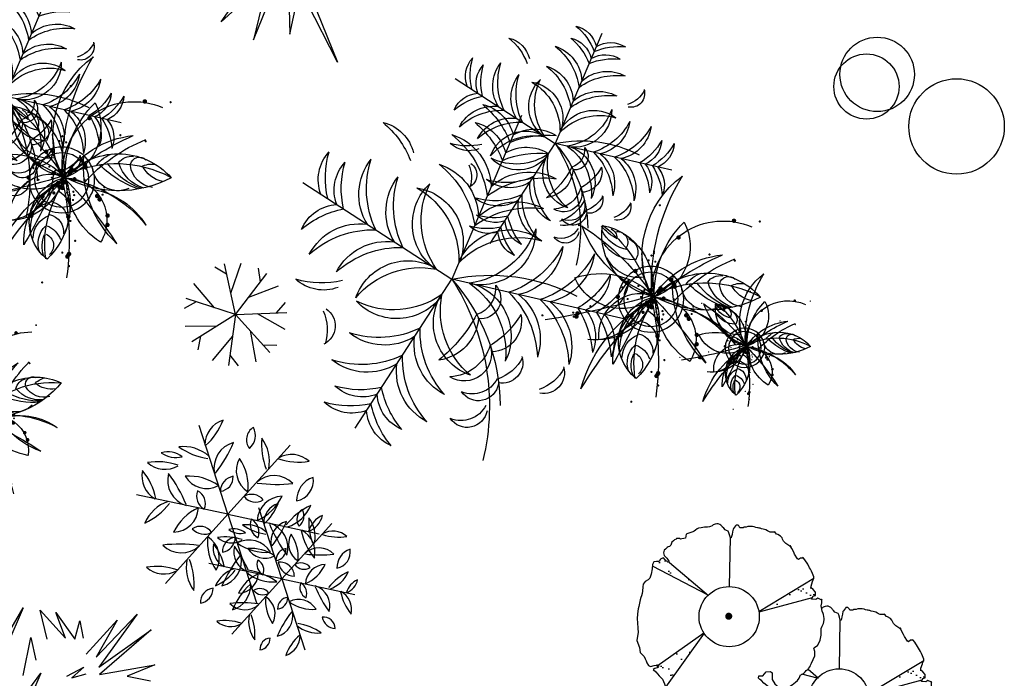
# Model space of a CAD drawing. Header units: inches. Extents: x 100794 to 106273, y 288 to 2276.
# Tile 31 of 149: x 102322 to 102464, y 725 to 820. Entities that reach past the tile are written whole.
import ezdxf

# ---------------------------------------------------------------- set-up
doc = ezdxf.new("R2010")
doc.units = ezdxf.units.IN
doc.header["$MEASUREMENT"] = 0
doc.layers.get('0').update_dxf_attribs({"linetype": 'CONTINUOUS'})
pattern_1 = [(37.5, (84315.302, -23625.77), (-1.600031, 48.941324), [0, -38.608, 0, -43.18, 0, -41.275]), (7.5, (84315.3, -23625.77), (44.95233, 71.68251), [0, -20.828, 0, -34.798, 0, -13.335]), (327.5, (84284.06, -23625.77), (79.099237, 0.143718), [0, -12.7, 0, -45.72, 0, -59.69]), (317.5, (84284.06, -23625.77), (76.355645, 22.29293), [0, -6.35, 0, -29.972, 0, -34.29])]
pattern_2 = [(37.5, (84017.08, -23402.252), (-1.600031, 48.941324), [0, -38.608, 0, -43.18, 0, -41.275]), (7.5, (84017.08, -23402.25), (44.95233, 71.68251), [0, -20.828, 0, -34.798, 0, -13.335]), (327.5, (83985.836, -23402.252), (79.099237, 0.143718), [0, -12.7, 0, -45.72, 0, -59.69]), (317.5, (83985.836, -23402.25), (76.355645, 22.29293), [0, -6.35, 0, -29.972, 0, -34.29])]

# ---------------------------------------------------------------- blocks, each defined once
blk = doc.blocks.new('HUA6')
for points, const_width in [([(-120.7, 279.5, 1), (-118.2, 279.5, 1)], 2.5), ([(-71.3, 250.5, 1), (-66.3, 250.5, 1)], 5), ([(91.2, 192.6, 1), (93.7, 192.6, 1)], 2.5), ([(-118.9, 174.5, 1), (-116.4, 174.5, 1)], 2.5), ([(-62.8, 156.4, 1), (-60.3, 156.4, 1)], 2.5), ([(15.7, 152.8, 1), (20.7, 152.8, 1)], 5), ([(45.9, 93, 1), (48.4, 93, 1)], 2.5), ([(47.7, 96.6, 1), (50.2, 96.6, 1)], 2.5), ([(-18.7, 62.3, 1), (-13.7, 62.3, 1)], 5), ([(33.2, 78.5, 1), (35.7, 78.5, 1)], 2.5), ([(47.7, 85.8, 1), (50.2, 85.8, 1)], 2.5), ([(47.7, 73.1, 1), (50.2, 73.1, 1)], 2.5), ([(-35, 53.2, 1), (-30, 53.2, 1)], 5), ([(-31.4, 56.8, 1), (-26.4, 56.8, 1)], 5), ([(223.5, 58.6, 1), (226, 58.6, 1)], 2.5), ([(-99, 20.6, 1), (-96.5, 20.6, 1)], 2.5), ([(-97.2, 31.5, 1), (-94.7, 31.5, 1)], 2.5), ([(-93.6, 36.9, 1), (-91.1, 36.9, 1)], 2.5), ([(-46.5, 27.9, 1), (-44, 27.9, 1)], 2.5), ([(-11.5, 27.9, 1), (-6.5, 27.9, 1)], 5), ([(-11.5, 24.2, 1), (-6.5, 24.2, 1)], 5), ([(-9.7, 33.3, 1), (-4.7, 33.3, 1)], 5), ([(6.6, 18.8, 1), (11.6, 18.8, 1)], 5), ([(59.2, 36.9, 1), (64.2, 36.9, 1)], 5), ([(-217.9, 13.4, 1), (-216.7, 13.4, 1)], 1.25), ([(-100.2, 8, 1), (-95.2, 8, 1)], 5), ([(-91.2, 11.6, 1), (-86.2, 11.6, 1)], 5), ([(-27.8, 17, 1), (-22.8, 17, 1)], 5), ([(-11.5, -1.1, 1), (-6.5, -1.1, 1)], 5), ([(-3.6, 0.7, 1), (0.1, 0.7, 1)], 3.75), ([(19.3, 4.3, 1), (24.3, 4.3, 1)], 5), ([(20.6, 11.6, 1), (23.1, 11.6, 1)], 2.5), ([(36.9, 11.6, 1), (39.4, 11.6, 1)], 2.5), ([(61, 4.3, 1), (66, 4.3, 1)], 5), ([(-134.7, -13.8, 1), (-129.7, -13.8, 1)], 5), ([(-48.3, -24.6, 1), (-45.8, -24.6, 1)], 2.5), ([(-44.7, -13.8, 1), (-42.2, -13.8, 1)], 2.5), ([(-39.2, -8.3, 1), (-36.7, -8.3, 1)], 2.5), ([(-35.6, -19.2, 1), (-33.1, -19.2, 1)], 2.5), ([(-28.3, -17.4, 1), (-25.8, -17.4, 1)], 2.5), ([(-24.7, -10.1, 1), (-22.2, -10.1, 1)], 2.5), ([(-21.1, -2.9, 1), (-18.6, -2.9, 1)], 2.5), ([(-15.1, -13.8, 1), (-10.1, -13.8, 1)], 5), ([(-15.1, -13.8, 1), (-10.1, -13.8, 1)], 5), ([(-7.9, -15.6, 1), (-2.9, -15.6, 1)], 5), ([(-0.6, -10.1, 1), (4.4, -10.1, 1)], 5), ([(18.8, -6.5, 1), (21.3, -6.5, 1)], 2.5), ([(65.9, -10.1, 1), (68.4, -10.1, 1)], 2.5), ([(-145.5, -31.9, 1), (-140.5, -31.9, 1)], 5), ([(-38.7, -30.1, 1), (-33.7, -30.1, 1)], 5), ([(-3.6, -33.7, 1), (0.1, -33.7, 1)], 3.75), ([(42.3, -26.4, 1), (44.8, -26.4, 1)], 2.5), ([(62.8, -33.7, 1), (67.8, -33.7, 1)], 5), ([(-68.2, -68.1, 1), (-65.7, -68.1, 1)], 2.5), ([(-60.4, -62.6, 1), (-55.4, -62.6, 1)], 5), ([(13.9, -53.6, 1), (18.9, -53.6, 1)], 5), ([(105.7, -84.4, 1), (108.2, -84.4, 1)], 2.5), ([(-100.8, -100.7, 1), (-98.3, -100.7, 1)], 2.5), ([(12.1, -104.3, 1), (17.1, -104.3, 1)], 5), ([(120.8, -113.3, 1), (125.8, -113.3, 1)], 5), ([(-105.7, -133.2, 1), (-100.7, -133.2, 1)], 5), ([(-105.7, -135, 1), (-100.7, -135, 1)], 5), ([(119, -120.6, 1), (124, -120.6, 1)], 5), ([(125.6, -124.2, 1), (128.1, -124.2, 1)], 2.5), ([(131.1, -116.9, 1), (133.6, -116.9, 1)], 2.5), ([(-118.9, -156.8, 1), (-116.4, -156.8, 1)], 2.5), ([(-105.7, -140.5, 1), (-100.7, -140.5, 1)], 5), ([(-89.9, -138.7, 1), (-87.4, -138.7, 1)], 2.5), ([(187.2, -158.6, 1), (189.7, -158.6, 1)], 2.5), ([(-86.3, -220.1, 1), (-83.8, -220.1, 1)], 2.5)]:
    blk.add_lwpolyline(points, format="xyb", close=True, dxfattribs=dict(const_width=const_width))
for radius in [74.3, 61.5]:
    blk.add_circle((-1.7, 0.7), radius)
for centre, radius, start, end in [((-385.8, 274), 469.3, 324.7225, 0.2306), ((-123.7, 191.2), 223.7, 302.7151, 22.2379), ((-132.8, 99.3), 161.8, 327.4487, 82.0523), ((87.7, 86), 120.3, 121.174, 219.323), ((-192.1, 134.1), 224.4, 326.3466, 14.1504), ((-420.8, -47.2), 379.2, 10.5099, 36.4609), ((-649.9, -216.2), 683.3, 18.7109, 34.5097), ((-218.6, -0.2), 215.9, 0.8237, 52.3969), ((-163.2, -18.7), 160.3, 10.2088, 107.0149), ((9.2, 263.8), 254.4, 210.4954, 266.7283), ((-223.3, -124.8), 260, 34.4859, 86.2914), ((-182.3, 95), 50.2, 30.3558, 68.4881), ((-135.1, 119.2), 20.5, 340.6879, 103.3333), ((-175.7, 179.6), 66.4, 250.7048, 301.7689), ((-124.7, 99.6), 33.8, 2.0853, 68.3942), ((-119.4, 66.7), 67.7, 2.5911, 41.4642), ((-161.2, 145.4), 57, 245.0427, 321.2515), ((-147.6, 162.5), 83.2, 254.9615, 312.1579), ((128.8, -45.1), 140.3, 68.8622, 158.6177), ((107.3, 58.9), 32.8, 78.8123, 181.263), ((131.4, 70.2), 24.8, 57.1847, 183.1214), ((155.7, 66), 23.4, 83.8762, 147.369), ((-232.8, 178.7), 241.1, 281.936, 334.1808), ((-133.6, 251.9), 176.9, 259.8561, 290.9137), ((-109.6, 312.1), 243.5, 257.7652, 282.2348), ((47.2, 144.7), 144.8, 248.7294, 335.9977), ((211.4, -220.8), 309.1, 95.9229, 131.6397), ((560.6, -329.1), 636.6, 140.2769, 145.5929), ((131.3, 144.2), 81.1, 248.2886, 302.7134), ((144.9, 190.1), 112.8, 265.0243, 288.3844), ((-92.4, 96.6), 58.6, 214.4281, 324.5118), ((228.8, -487.8), 548.4, 91.1862, 115.9083), ((57.5, 261.2), 256.7, 257.6138, 308.5497), ((119.9, 124.1), 79.3, 237.4328, 297.4247), ((217.5, 60.4), 1, 0, 77.0994), ((-138.3, -144.1), 176.1, 68.4147, 116.6382), ((-118.3, -266.8), 297.2, 68.7182, 109.4654), ((89, 95.1), 78.7, 229.6972, 302.6809), ((212.2, -874.6), 907.9, 104.2156, 115.7942), ((-54.9, -73.2), 95.4, 56.2284, 180.1536), ((-153.4, 94.8), 168.3, 271.0721, 329.7277), ((423.2, -420.8), 599.5, 134.4951, 156.5328), ((98.1, -126), 170.7, 127.3195, 194.7431), ((-79.2, -65), 105.1, 276.6848, 45.3778), ((-253.6, -14.8), 245, 320.6213, 3.5589), ((-105.9, -71.1), 122.1, 326.3707, 38.8258), ((-282.8, -163.7), 323.1, 343.6709, 32.5362), ((118.4, -32.2), 126.2, 162.3551, 237.5911), ((37.7, -155.2), 170.5, 38.8969, 104.6159), ((104.6, 47.8), 116.4, 199.0954, 304.4174), ((-137.3, -81.6), 158.5, 326.3576, 31.083), ((-2.8, 3), 1.13686837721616e-13, 289.445, 0), ((-26, -81.1), 95.9, 323.1546, 74.1159), ((1297.5, 1155.4), 1730.6, 221.5819, 229.6747), ((116.1, -51.7), 108.7, 150.3149, 246.4075), ((1676.9, -215.2), 1682.8, 173.1373, 178.4429), ((-1004.8, -252), 1032.1, 359.8586, 14.0858), ((-9.7, -76.9), 52.4, 88.3435, 150.6391), ((-24.2, -95.1), 44.5, 74.9666, 180.7377), ((-56.1, -106), 71.8, 351.9352, 50.8964), ((-32.2, -118.9), 40.7, 70.839, 153.7852), ((-61.7, -116.8), 54.5, 328.3854, 38.1609), ((-37.5, -154.3), 49.9, 78.6888, 129.9341), ((-78.4, -121.2), 55.2, 308.9411, 14.6991), ((-39.5, -149.7), 27.7, 82.2079, 197.0166), ((-98.1, -116.2), 65.6, 309.6918, 352.3664)]:
    blk.add_arc(centre, radius, start, end)
blk = doc.blocks.new('A$C50DA48EA')
h = blk.add_hatch()
h.set_pattern_fill('AR-SAND', color=256, style=0)
h.set_pattern_definition(pattern_2)
h.paths.add_polyline_path([(88.9, 629.2), (84, 629.8), (76.1, 637.7), (73.1, 641.3), (71.2, 642), (63.9, 638.3), (60.3, 632.2), (53, 631.6), (45.7, 631), (42.6, 624.3), (42.1, 619.6), (193, 540.5, -0.001094), (193.3, 540.8)])
h = blk.add_hatch()
h.set_pattern_fill('AR-SAND', color=256, style=0)
h.set_pattern_definition(pattern_2)
h.paths.add_polyline_path([(475.6, 533.2), (478, 538), (484.5, 539.3), (484.5, 544.6), (484.5, 548.5), (478, 556.4), (472.8, 560.3), (472.8, 565.5), (476.7, 577.3), (478, 582.6), (480.6, 586.5), (480.6, 586.9), (331, 496.7, -0.007326), (331.4, 494.3)])
h = blk.add_hatch()
h.set_pattern_fill('AR-SAND', color=256, style=0)
h.set_pattern_definition(pattern_2)
h.paths.add_polyline_path([(182.4, 437, -0.006046), (181.3, 438.6), (54.9, 348.6), (57.6, 344.1), (48.4, 341.5), (44.5, 338.8), (51, 332.3), (60.2, 321.8), (69.4, 312.6), (74.6, 299.5), (77.2, 291.7), (77.8, 290.8)])
h = blk.add_hatch()
h.set_pattern_fill('AR-SAND', color=256, style=0)
h.set_pattern_definition(pattern_1)
h.paths.add_polyline_path([(773.8, 309.7), (776.2, 314.5), (782.8, 315.8), (782.8, 321.1), (782.8, 325), (776.2, 332.8), (771, 336.8), (771, 342), (774.9, 353.8), (776.2, 359.1), (778.8, 363), (778.8, 363.3), (629.2, 273.2, -0.007326), (629.6, 270.8)])
h = blk.add_hatch()
h.set_pattern_fill('AR-SAND', color=256, style=0)
h.set_pattern_definition(pattern_1)
h.paths.add_polyline_path([(480.6, 213.4, -0.006046), (479.6, 215.1), (353.1, 125), (355.8, 120.6), (346.6, 117.9), (342.7, 115.3), (349.2, 108.8), (358.4, 98.3), (367.6, 89.1), (372.8, 76), (375.4, 68.1), (376, 67.3)])
at = {"color": 7}
for p, q in [((167.5, 722.5), (163.8, 720.7)), ((174.8, 723.1), (167.5, 722.5)), ((183.3, 724.9), (174.8, 723.1)), ((186.9, 724.9), (183.3, 724.9)), ((191.8, 725.5), (186.9, 724.9)), ((196.7, 726.2), (191.8, 725.5)), ((199.7, 726.8), (196.7, 726.2)), ((204.6, 728.6), (199.7, 726.8)), ((207, 731.6), (204.6, 728.6)), ((212.5, 733.5), (207, 731.6)), ((217.4, 734.1), (212.5, 733.5)), ((221, 734.1), (217.4, 734.1)), ((224.7, 732.9), (221, 734.1)), ((227.7, 731), (224.7, 732.9)), ((228.9, 729.8), (227.7, 731)), ((231.4, 726.8), (228.9, 729.8)), ((232.6, 725.5), (231.4, 726.8)), ((235.6, 722.5), (232.6, 725.5)), ((239.3, 718.2), (235.6, 722.5)), ((262.4, 721.9), (261.2, 719.5)), ((264.9, 724.9), (262.4, 721.9)), ((267.9, 729.2), (264.9, 724.9)), ((269.1, 730.4), (267.9, 729.2)), ((270.3, 730.4), (269.1, 730.4)), ((272.8, 730.4), (270.3, 730.4)), ((274.6, 730.4), (272.8, 730.4)), ((276.4, 729.2), (274.6, 730.4)), ((277.7, 726.8), (276.4, 729.2)), ((279.5, 723.7), (277.7, 726.8)), ((282.5, 723.7), (279.5, 723.7)), ((284.3, 723.7), (282.5, 723.7)), ((288, 723.7), (284.3, 723.7)), ((290.4, 724.9), (288, 723.7)), ((292.9, 724.9), (290.4, 724.9)), ((296.5, 725.5), (292.9, 724.9)), ((301.4, 726.8), (296.5, 725.5)), ((303.8, 727.4), (301.4, 726.8)), ((306.3, 727.4), (303.8, 727.4)), ((308.7, 727.4), (306.3, 727.4)), ((313.6, 727.4), (308.7, 727.4)), ((318.4, 726.2), (313.6, 727.4)), ((322.7, 724.3), (318.4, 726.2)), ((327, 723.1), (322.7, 724.3)), ((329.4, 723.1), (327, 723.1)), ((331.8, 722.5), (329.4, 723.1)), ((334.3, 722.5), (331.8, 722.5)), ((337.9, 720.7), (334.3, 722.5)), ((113.8, 694.9), (107.8, 694.3)), ((116.9, 694.3), (113.8, 694.9)), ((127.8, 694.9), (122.4, 693.7)), ((131.5, 695.6), (127.8, 694.9)), ((133.9, 705.9), (131.5, 695.6)), ((138.2, 708.5), (133.9, 705.9)), ((143.7, 710.3), (138.2, 708.5)), ((152.2, 712.8), (143.7, 710.3)), ((155.3, 714.6), (152.2, 712.8)), ((158.9, 717), (155.3, 714.6)), ((163.8, 720.7), (158.9, 717)), ((243.6, 716.4), (239.3, 718.2)), ((247.8, 714), (243.6, 716.4)), ((249.6, 710.3), (247.8, 714)), ((251.5, 704.8), (249.6, 710.3)), ((253.9, 696.3), (251.5, 704.8)), ((253.9, 696.3), (252.7, 697.5)), ((252.7, 697.5), (253.9, 696.3)), ((255.7, 696.3), (253.9, 696.3)), ((257, 700), (255.7, 696.3)), ((258.2, 705.4), (257, 700)), ((259.4, 712.8), (258.2, 705.4)), ((261.2, 719.5), (259.4, 712.8)), ((342.8, 719.5), (337.9, 720.7)), ((350.1, 717.6), (342.8, 719.5)), ((354.4, 715.2), (350.1, 717.6)), ((358, 713.4), (354.4, 715.2)), ((361.7, 711.5), (358, 713.4)), ((365.3, 711.5), (361.7, 711.5)), ((371.4, 711.5), (365.3, 711.5)), ((374.1, 712.4), (371.4, 711.5)), ((379.3, 706.7), (374.1, 712.4)), ((382.4, 705.8), (379.3, 706.7)), ((390.2, 700.5), (382.4, 705.8)), ((394.2, 696.6), (390.2, 700.5)), ((395.5, 692.7), (394.2, 696.6)), ((82.2, 670), (77.3, 665.7)), ((84.6, 671.8), (82.2, 670)), ((88.3, 672.4), (84.6, 671.8)), ((91.9, 676.1), (88.3, 672.4)), ((95, 684.6), (91.9, 676.1)), ((99.2, 688.2), (95, 684.6)), ((101.7, 690.7), (99.2, 688.2)), ((106.5, 693.1), (101.7, 690.7)), ((107.8, 694.3), (106.5, 693.1)), ((118.7, 693.1), (116.9, 694.3)), ((122.4, 693.7), (118.7, 693.1)), ((398.1, 687.4), (395.5, 692.7)), ((404.6, 680.9), (398.1, 687.4)), ((417.7, 671.7), (404.6, 680.9)), ((417.7, 671.7), (415.1, 675.6)), ((415.1, 675.6), (417.7, 671.7)), ((420.4, 667.8), (417.7, 671.7)), ((71.2, 642), (63.9, 638.3)), ((73.1, 641.3), (71.2, 642)), ((73.7, 662.7), (72.4, 656)), ((72.4, 656), (72.4, 656)), ((72.4, 656), (74.3, 648.7)), ((77.3, 665.7), (73.7, 662.7)), ((74.3, 648.7), (77.3, 645)), ((77.3, 645), (81.6, 641.3)), ((425.6, 657.3), (420.4, 667.8)), ((428.2, 652), (425.6, 657.3)), ((436.1, 638.9), (428.2, 652)), ((443.9, 641.5), (438.7, 637.6)), ((451.8, 641.5), (443.9, 641.5)), ((451.8, 641.5), (449.2, 642.9)), ((449.2, 642.9), (451.8, 641.5)), ((455.7, 636.3), (451.8, 641.5)), ((42.6, 624.3), (41.4, 612.1)), ((45.7, 631), (42.6, 624.3)), ((53, 631.6), (45.7, 631)), ((60.3, 632.2), (53, 631.6)), ((63.9, 638.3), (60.3, 632.2)), ((76.1, 637.7), (73.1, 641.3)), ((76.1, 637.7), (76.1, 637.7)), ((84, 629.8), (76.1, 637.7)), ((81.6, 641.3), (87.1, 633.4)), ((88.9, 629.2), (84, 629.8)), ((87.1, 633.4), (88.9, 629.2)), ((438.7, 637.6), (436.1, 638.9)), ((463.6, 624.5), (455.7, 636.3)), ((468.8, 615.3), (463.6, 624.5)), ((471.4, 611.4), (468.8, 615.3)), ((39, 598.1), (35.3, 586.5)), ((41.4, 612.1), (39, 598.1)), ((474.1, 606.2), (471.4, 611.4)), ((476.7, 599.6), (474.1, 606.2)), ((480.6, 590.4), (476.7, 599.6)), ((480.6, 586.5), (480.6, 590.4)), ((16.4, 563.4), (15.2, 551.8)), ((17, 570.7), (16.4, 563.4)), ((22.5, 578), (17, 570.7)), ((30.4, 582.3), (22.5, 578)), ((35.3, 586.5), (30.4, 582.3)), ((472.8, 565.5), (476.7, 577.3)), ((472.8, 560.3), (472.8, 565.5)), ((476.7, 577.3), (478, 582.6)), ((478, 582.6), (480.6, 586.5)), ((12.8, 539), (10.3, 534.1)), ((14.6, 545.1), (12.8, 539)), ((15.2, 551.8), (14.6, 545.1)), ((478, 556.4), (472.8, 560.3)), ((474.1, 530.2), (478, 538)), ((484.5, 548.5), (478, 556.4)), ((478, 538), (484.5, 539.3)), ((484.5, 544.6), (484.5, 548.5)), ((484.5, 539.3), (484.5, 544.6)), ((5.5, 509.8), (3, 503.1)), ((8.5, 528.1), (5.5, 509.8)), ((10.3, 534.1), (8.5, 528.1)), ((485.9, 528.8), (474.1, 530.2)), ((491.1, 532.8), (485.9, 528.8)), ((501.6, 527.5), (491.1, 532.8)), ((501.6, 527.5), (500.3, 530.2)), ((500.3, 530.2), (501.6, 527.5)), ((500.3, 511.8), (501.6, 519.7)), ((502.9, 497.4), (500.3, 511.8)), ((501.6, 522.3), (501.6, 527.5)), ((501.6, 519.7), (501.6, 522.3)), ((505.3, 508.1), (502.8, 505.1)), ((510.7, 509.9), (505.3, 508.1)), ((515.6, 510.6), (510.7, 509.9)), ((519.3, 510.6), (515.6, 510.6)), ((522.9, 509.3), (519.3, 510.6)), ((526, 507.5), (522.9, 509.3)), ((1.2, 490.3), (0.6, 476.3)), ((3, 503.1), (1.2, 490.3)), ((505.5, 490.8), (502.9, 497.4)), ((506.8, 488.2), (505.5, 490.8)), ((508.1, 477.7), (506.8, 488.2)), ((527.2, 506.3), (526, 507.5)), ((529.6, 503.2), (527.2, 506.3)), ((530.8, 502), (529.6, 503.2)), ((533.9, 499), (530.8, 502)), ((537.5, 494.7), (533.9, 499)), ((541.8, 492.9), (537.5, 494.7)), ((546, 490.5), (541.8, 492.9)), ((547.9, 486.8), (546, 490.5)), ((549.7, 481.3), (547.9, 486.8)), ((552.1, 472.8), (549.7, 481.3)), ((556.4, 481.9), (555.2, 476.4)), ((557.6, 489.2), (556.4, 481.9)), ((559.4, 495.9), (557.6, 489.2)), ((560.7, 498.4), (559.4, 495.9)), ((563.1, 501.4), (560.7, 498.4)), ((566.1, 505.7), (563.1, 501.4)), ((567.4, 506.9), (566.1, 505.7)), ((568.6, 506.9), (567.4, 506.9)), ((571, 506.9), (568.6, 506.9)), ((572.8, 506.9), (571, 506.9)), ((574.7, 505.7), (572.8, 506.9)), ((575.9, 503.2), (574.7, 505.7)), ((577.7, 500.2), (575.9, 503.2)), ((580.7, 500.2), (577.7, 500.2)), ((582.6, 500.2), (580.7, 500.2)), ((586.2, 500.2), (582.6, 500.2)), ((588.7, 501.4), (586.2, 500.2)), ((591.1, 501.4), (588.7, 501.4)), ((594.7, 502), (591.1, 501.4)), ((599.6, 503.2), (594.7, 502)), ((602.1, 503.9), (599.6, 503.2)), ((604.5, 503.9), (602.1, 503.9)), ((606.9, 503.9), (604.5, 503.9)), ((611.8, 503.9), (606.9, 503.9)), ((616.7, 502.6), (611.8, 503.9)), ((620.9, 500.8), (616.7, 502.6)), ((625.2, 499.6), (620.9, 500.8)), ((627.6, 499.6), (625.2, 499.6)), ((630.1, 499), (627.6, 499.6)), ((632.5, 499), (630.1, 499)), ((636.1, 497.2), (632.5, 499)), ((641, 495.9), (636.1, 497.2)), ((648.3, 494.1), (641, 495.9)), ((652.6, 491.7), (648.3, 494.1)), ((656.2, 489.8), (652.6, 491.7)), ((659.9, 488), (656.2, 489.8)), ((663.5, 488), (659.9, 488)), ((669.6, 488), (663.5, 488)), ((672.4, 488.9), (669.6, 488)), ((677.5, 483.1), (672.4, 488.9)), ((680.6, 482.2), (677.5, 483.1)), ((688.5, 477), (680.6, 482.2)), ((0.6, 476.3), (1.2, 465.9)), ((1.2, 465.9), (2.4, 450.7)), ((500.3, 450.2), (502.9, 456.8)), ((502.9, 456.8), (506.8, 463.3)), ((506.8, 463.3), (508.1, 473.8)), ((508.1, 473.8), (508.1, 477.7)), ((550.9, 474), (552.1, 472.8)), ((552.1, 472.8), (550.9, 474)), ((554, 472.8), (552.1, 472.8)), ((555.2, 476.4), (554, 472.8)), ((692.4, 473.1), (688.5, 477)), ((693.7, 469.1), (692.4, 473.1)), ((696.3, 463.9), (693.7, 469.1)), ((702.9, 457.3), (696.3, 463.9)), ((716, 448.2), (702.9, 457.3)), ((1.8, 429.4), (0, 417.2)), ((3.7, 439.7), (1.8, 429.4)), ((2.4, 450.7), (3.7, 439.7)), ((497.6, 418.8), (500.3, 431.9)), ((500.3, 431.9), (500.3, 450.2)), ((713.3, 452.1), (716, 448.2)), ((716, 448.2), (713.3, 452.1)), ((718.6, 444.2), (716, 448.2)), ((723.8, 433.8), (718.6, 444.2)), ((726.4, 428.5), (723.8, 433.8)), ((734.3, 415.4), (726.4, 428.5)), ((0, 417.2), (7.3, 398.9)), ((483.2, 399.1), (489.8, 404.4)), ((489.8, 404.4), (495, 412.2)), ((495, 412.2), (497.6, 418.8)), ((736.9, 414.1), (734.3, 415.4)), ((742.2, 418), (736.9, 414.1)), ((750, 418), (742.2, 418)), ((747.4, 419.3), (750, 418)), ((750, 418), (747.4, 419.3)), ((754, 412.8), (750, 418)), ((761.8, 401), (754, 412.8)), ((767, 391.8), (761.8, 401)), ((7.3, 398.9), (9.1, 384.7)), ((9.1, 384.7), (19.6, 374.2)), ((19.6, 374.2), (22.2, 367.7)), ((474.1, 355.9), (483.2, 375.5)), ((480.6, 396.5), (483.2, 399.1)), ((483.2, 387.3), (480.6, 396.5)), ((483.2, 375.5), (483.2, 387.3)), ((769.7, 387.9), (767, 391.8)), ((772.3, 382.6), (769.7, 387.9)), ((774.9, 376.1), (772.3, 382.6)), ((778.8, 366.9), (774.9, 376.1)), ((22.2, 367.7), (24.8, 362.4)), ((24.8, 362.4), (27.4, 357.2)), ((27.4, 357.2), (31.4, 349.3)), ((31.4, 349.3), (36.6, 346.7)), ((36.6, 346.7), (47.1, 349.3)), ((47.1, 349.3), (53.6, 350.6)), ((53.6, 350.6), (56.3, 350.6)), ((56.3, 350.6), (53.6, 350.6)), ((53.6, 350.6), (57.6, 344.1)), ((470.1, 346.7), (471.4, 350.6)), ((471.4, 350.6), (474.1, 355.9)), ((771, 342), (774.9, 353.8)), ((774.9, 353.8), (776.2, 359.1)), ((776.2, 359.1), (778.8, 363)), ((778.8, 363), (778.8, 366.9)), ((48.4, 341.5), (44.5, 338.8)), ((44.5, 338.8), (51, 332.3)), ((57.6, 344.1), (48.4, 341.5)), ((51, 332.3), (60.2, 321.8)), ((60.2, 321.8), (69.4, 312.6)), ((330, 315.2), (331.3, 321.8)), ((331.3, 321.8), (335.2, 321.8)), ((335.2, 321.8), (339.2, 321.8)), ((339.2, 321.8), (341.8, 321.8)), ((341.8, 321.8), (350.9, 332.3)), ((350.9, 332.3), (362.7, 333.6)), ((362.7, 333.6), (366.7, 329.7)), ((366.7, 329.7), (366.7, 325.7)), ((366.7, 325.7), (366.7, 319.2)), ((440, 315.2), (443.9, 324.4)), ((443.9, 324.4), (445.2, 324.4)), ((445.2, 324.4), (450.5, 327)), ((450.5, 327), (453.1, 328.4)), ((453.1, 328.4), (457, 332.3)), ((457, 332.3), (459.7, 336.2)), ((459.7, 336.2), (464.9, 340.1)), ((464.9, 340.1), (466.2, 341.5)), ((466.2, 341.5), (470.1, 346.7)), ((771, 336.8), (771, 342)), ((776.2, 332.8), (771, 336.8)), ((782.8, 325), (776.2, 332.8)), ((782.8, 321.1), (782.8, 325)), ((782.8, 315.8), (782.8, 321.1)), ((69.4, 312.6), (74.6, 299.5)), ((74.6, 299.5), (77.2, 291.7)), ((333.9, 311.3), (330, 315.2)), ((337.9, 308.7), (333.9, 311.3)), ((344.4, 302.1), (337.9, 308.7)), ((352.3, 295.6), (344.4, 302.1)), ((357.5, 291.7), (352.3, 295.6)), ((366.7, 319.2), (366.7, 311.3)), ((366.7, 311.3), (374.5, 299.5)), ((374.5, 299.5), (381.1, 294.3)), ((381.1, 294.3), (383.7, 289)), ((409.9, 290.3), (421.7, 296.9)), ((421.7, 296.9), (430.8, 304.8)), ((430.8, 304.8), (436.1, 308.7)), ((436.1, 308.7), (440, 315.2)), ((772.3, 306.6), (776.2, 314.5)), ((784.1, 305.3), (772.3, 306.6)), ((776.2, 314.5), (782.8, 315.8)), ((789.3, 309.3), (784.1, 305.3)), ((799.8, 304), (789.3, 309.3)), ((798.5, 306.6), (799.8, 304)), ((799.8, 304), (798.5, 306.6)), ((798.5, 288.3), (799.8, 296.2)), ((799.8, 298.8), (799.8, 304)), ((799.8, 296.2), (799.8, 298.8)), ((77.2, 291.7), (79.8, 287.7)), ((79.8, 287.7), (90.3, 282.5)), ((90.3, 282.5), (102.1, 275.9)), ((102.1, 275.9), (113.9, 270.7)), ((113.9, 270.7), (119.1, 265.5)), ((119.1, 265.5), (128.3, 269.4)), ((128.3, 269.4), (132.2, 274.6)), ((132.2, 291.7), (132.2, 293)), ((132.2, 293), (137.5, 291.7)), ((132.2, 277.2), (132.2, 291.7)), ((132.2, 274.6), (132.2, 277.2)), ((137.5, 291.7), (141.4, 290.3)), ((141.4, 290.3), (144, 286.4)), ((144, 286.4), (146.6, 278.6)), ((147.9, 268.1), (145.3, 264.1)), ((146.6, 278.6), (147.9, 275.9)), ((147.9, 275.9), (147.9, 268.1)), ((349.6, 260.2), (362.7, 268.1)), ((362.7, 287.7), (357.5, 291.7)), ((368, 281.2), (362.7, 287.7)), ((362.7, 268.1), (368, 275.9)), ((368, 275.9), (368, 281.2)), ((383.7, 289), (390.2, 282.5)), ((390.2, 282.5), (399.4, 282.5)), ((399.4, 282.5), (409.9, 290.3)), ((801.1, 273.9), (798.5, 288.3)), ((803.7, 267.3), (801.1, 273.9)), ((805, 264.7), (803.7, 267.3)), ((145.3, 264.1), (145.3, 260.2)), ((145.3, 260.2), (150.6, 253.7)), ((150.6, 253.7), (155.8, 243.2)), ((155.8, 243.2), (176.8, 234)), ((301.2, 239.2), (313, 241.9)), ((313, 241.9), (326.1, 243.2)), ((326.1, 243.2), (336.5, 243.2)), ((336.5, 243.2), (340.5, 244.5)), ((340.5, 244.5), (344.4, 249.7)), ((344.4, 249.7), (348.3, 256.3)), ((348.3, 256.3), (349.6, 260.2)), ((806.3, 254.2), (805, 264.7)), ((805, 239.8), (806.3, 250.3)), ((806.3, 250.3), (806.3, 254.2)), ((176.8, 234), (184.6, 235.3)), ((184.6, 235.3), (189.9, 235.3)), ((189.9, 235.3), (197.7, 234)), ((197.7, 234), (212.1, 227.4)), ((212.1, 227.4), (218.7, 226.1)), ((218.7, 226.1), (229.1, 223.5)), ((229.1, 223.5), (238.3, 223.5)), ((238.3, 223.5), (246.2, 224.8)), ((246.2, 224.8), (252.7, 228.8)), ((252.7, 228.8), (264.5, 232.7)), ((264.5, 232.7), (280.2, 232.7)), ((280.2, 232.7), (301.2, 239.2)), ((301.9, 216.2), (300.1, 205.9)), ((300.7, 227.2), (301.9, 216.2)), ((798.5, 226.7), (801.1, 233.3)), ((798.5, 208.4), (798.5, 226.7)), ((801.1, 233.3), (805, 239.8)), ((300.1, 205.9), (298.2, 193.7)), ((298.2, 193.7), (305.5, 175.4)), ((788, 180.8), (793.2, 188.7)), ((793.2, 188.7), (795.9, 195.3)), ((795.9, 195.3), (798.5, 208.4)), ((305.5, 175.4), (307.3, 161.2)), ((307.3, 161.2), (317.8, 150.7)), ((778.8, 173), (781.5, 175.6)), ((781.5, 163.8), (778.8, 173)), ((781.5, 175.6), (788, 180.8)), ((781.5, 152), (781.5, 163.8)), ((317.8, 150.7), (320.4, 144.1)), ((320.4, 144.1), (323.1, 138.9)), ((323.1, 138.9), (325.7, 133.7)), ((325.7, 133.7), (329.6, 125.8)), ((772.3, 132.4), (781.5, 152)), ((329.6, 125.8), (334.8, 123.2)), ((334.8, 123.2), (345.3, 125.8)), ((346.6, 117.9), (342.7, 115.3)), ((342.7, 115.3), (349.2, 108.8)), ((345.3, 125.8), (351.9, 127.1)), ((355.8, 120.6), (346.6, 117.9)), ((349.2, 108.8), (358.4, 98.3)), ((354.5, 127.1), (351.9, 127.1)), ((351.9, 127.1), (354.5, 127.1)), ((351.9, 127.1), (355.8, 120.6)), ((640, 98.3), (649.2, 108.8)), ((649.2, 108.8), (661, 110.1)), ((661, 110.1), (664.9, 106.1)), ((751.3, 104.8), (755.3, 108.8)), ((755.3, 108.8), (757.9, 112.7)), ((757.9, 112.7), (763.1, 116.6)), ((763.1, 116.6), (764.4, 117.9)), ((764.4, 117.9), (768.4, 123.2)), ((768.4, 123.2), (769.7, 127.1)), ((769.7, 127.1), (772.3, 132.4)), ((358.4, 98.3), (367.6, 89.1)), ((367.6, 89.1), (372.8, 76)), ((628.2, 91.7), (629.5, 98.3)), ((632.1, 87.8), (628.2, 91.7)), ((629.5, 98.3), (633.5, 98.3)), ((636.1, 85.2), (632.1, 87.8)), ((633.5, 98.3), (637.4, 98.3)), ((642.6, 78.6), (636.1, 85.2)), ((637.4, 98.3), (640, 98.3)), ((664.9, 106.1), (664.9, 102.2)), ((664.9, 102.2), (664.9, 95.7)), ((664.9, 95.7), (664.9, 87.8)), ((664.9, 87.8), (672.7, 76)), ((719.9, 73.4), (729.1, 81.2)), ((729.1, 81.2), (734.3, 85.2)), ((734.3, 85.2), (738.2, 91.7)), ((738.2, 91.7), (742.2, 100.9)), ((742.2, 100.9), (743.5, 100.9)), ((743.5, 100.9), (748.7, 103.5)), ((748.7, 103.5), (751.3, 104.8)), ((372.8, 76), (375.4, 68.1)), ((375.4, 68.1), (378.1, 64.2)), ((378.1, 64.2), (388.5, 59)), ((388.5, 59), (400.3, 52.4)), ((430.4, 69.5), (435.7, 68.1)), ((430.4, 68.1), (430.4, 69.5)), ((430.4, 53.7), (430.4, 68.1)), ((430.4, 51.1), (430.4, 53.7)), ((435.7, 68.1), (439.6, 66.8)), ((439.6, 66.8), (442.2, 62.9)), ((442.2, 62.9), (444.9, 55)), ((444.9, 55), (446.2, 52.4)), ((650.5, 72.1), (642.6, 78.6)), ((655.7, 68.1), (650.5, 72.1)), ((661, 64.2), (655.7, 68.1)), ((666.2, 57.7), (661, 64.2)), ((666.2, 52.4), (666.2, 57.7)), ((672.7, 76), (679.3, 70.8)), ((679.3, 70.8), (681.9, 65.5)), ((681.9, 65.5), (688.5, 59)), ((688.5, 59), (697.6, 59)), ((697.6, 59), (708.1, 66.8)), ((708.1, 66.8), (719.9, 73.4)), ((400.3, 52.4), (412.1, 47.2)), ((412.1, 47.2), (417.4, 41.9)), ((417.4, 41.9), (426.5, 45.9)), ((426.5, 45.9), (430.4, 51.1)), ((446.2, 44.6), (443.5, 40.6)), ((443.5, 40.6), (443.5, 36.7)), ((443.5, 36.7), (448.8, 30.1)), ((446.2, 52.4), (446.2, 44.6)), ((448.8, 30.1), (454, 19.7)), ((642.6, 26.2), (646.6, 32.8)), ((646.6, 32.8), (647.9, 36.7)), ((647.9, 36.7), (661, 44.6)), ((661, 44.6), (666.2, 52.4)), ((454, 19.7), (475, 10.5)), ((475, 10.5), (482.8, 11.8)), ((482.8, 11.8), (488.1, 11.8)), ((488.1, 11.8), (495.9, 10.5)), ((495.9, 10.5), (510.3, 3.9)), ((510.3, 3.9), (516.9, 2.6)), ((516.9, 2.6), (527.4, 0)), ((536.5, 0), (544.4, 1.3)), ((544.4, 1.3), (550.9, 5.2)), ((550.9, 5.2), (562.7, 9.2)), ((562.7, 9.2), (578.4, 9.2)), ((578.4, 9.2), (599.4, 15.7)), ((599.4, 15.7), (611.2, 18.3)), ((611.2, 18.3), (624.3, 19.7)), ((624.3, 19.7), (634.8, 19.7)), ((634.8, 19.7), (638.7, 21)), ((638.7, 21), (642.6, 26.2)), ((527.4, 0), (536.5, 0))]:
    blk.add_line(p, q, dxfattribs=at)
for p, q in [((252.7, 697.5), (250.5, 564.1)), ((193, 540.5), (41.9, 619.8)), ((88.9, 629.2), (194.1, 540.1)), ((331, 496.7), (480.6, 586.9)), ((475.6, 533.2), (331.4, 494.3)), ((550.9, 474), (548.7, 340.6)), ((54.9, 348.6), (181.3, 438.6)), ((182.4, 437), (77.8, 290.8)), ((629.2, 273.2), (778.8, 363.3)), ((493, 314.7), (447.6, 326.1)), ((464.7, 340), (492.3, 316.6)), ((773.8, 309.7), (629.6, 270.8)), ((301.1, 226.9), (299.3, 238.3)), ((353.1, 125), (479.6, 215.1)), ((480.6, 213.4), (376, 67.3))]:
    blk.add_line(p, q)
for points in [[(332.3, 482.3, -1), (168.7, 482.3, -1)], [(630.5, 258.8, -1), (466.9, 258.8, -1)]]:
    blk.add_lwpolyline(points, format="xyb", close=True, dxfattribs=at)
at = {"color": 7, "const_width": 9.6}
for points in [[(249.3, 488.2, 1), (249.3, 478.6, 1)], [(547.6, 264.7, 1), (547.6, 255.1, 1)]]:
    blk.add_lwpolyline(points, format="xyb", close=True, dxfattribs=at)
at = {"color": 7}
for centre in [(250.5, 482.3), (548.7, 258.8)]:
    blk.add_circle(centre, 81.8, dxfattribs=at)
blk = doc.blocks.new('TREE11')
for p in [(0, 32176), (-31687, 5587), (31687, 5587), (5587, -31687)]:
    blk.add_line(p, (0, 0))
for centre, radius, start, end in [((-5986, 23974), 7426, 36.28997, 99.62433), ((-12009, 15279), 16716, 44.07628, 73.37936), ((5986, 23974), 7426, 80.37567, 143.71003), ((12009, 15279), 16716, 106.62064, 135.92372), ((-5986, 20430), 7426, 36.28997, 99.62433), ((-12009, 11734), 16716, 44.07628, 73.37936), ((5986, 20430), 7426, 80.37567, 143.71003), ((12009, 11734), 16716, 106.62064, 135.92372), ((-9303, 13854), 10286, 25.24891, 95.39371), ((-14722, 7436), 17243, 31.37119, 75.03657), ((9303, 13854), 10286, 84.60629, 154.75109), ((14722, 7436), 17243, 104.96343, 148.62881), ((-13510, 20318), 3702, 139.742, 258.74753), ((-8498, 23246), 8049, 184.61802, 228.21064), ((21311, 13930), 7426, 80.37567, 143.71003), ((27334, 5235), 16716, 106.62064, 135.92372), ((-9303, 8001), 10286, 25.24891, 95.39371), ((-14722, 1583), 17243, 31.37119, 75.03657), ((9303, 8001), 10286, 84.60629, 154.75109), ((14722, 1583), 17243, 104.96343, 148.62881), ((-12028, 11567), 10286, 164.60629, 234.75109), ((-4766, 15790), 17243, 184.96343, 228.62881), ((-1239, 10306), 10027, 156.36542, 256.57406), ((4721, 13483), 15169, 176.81221, 238.33354), ((-4721, 13483), 15169, 301.66646, 3.18779), ((1239, 10306), 10027, 283.42594, 23.63458), ((4766, 15790), 17243, 311.37119, 355.03657), ((12028, 11567), 10286, 305.24891, 15.39371), ((-22510, 10047), 7426, 160.37567, 223.71003), ((-12900, 14469), 16716, 186.62064, 215.92372), ((-6264, 10551), 10286, 164.60629, 234.75109), ((998, 14773), 17243, 184.96343, 228.62881), ((-9935, 3010), 10027, 3.42594, 103.63458), ((-14098, -2308), 15169, 21.66646, 83.18779), ((9935, 3010), 10027, 76.36542, 176.57406), ((14098, -2308), 15169, 96.81221, 158.33354), ((-998, 14773), 17243, 311.37119, 355.03657), ((6264, 10551), 10286, 305.24891, 15.39371), ((12852, 14460), 16716, 324.07628, 353.37936), ((22461, 10039), 7426, 316.28997, 19.62433), ((-19080, 9443), 7426, 160.37567, 223.71003), ((-9471, 13864), 16716, 186.62064, 215.92372), ((9471, 13864), 16716, 324.07628, 353.37936), ((19080, 9443), 7426, 316.28997, 19.62433), ((-19500, -28167), 34258, 55.30485, 94.18492), ((-24589, -1743), 7426, 116.28997, 179.62433), ((-17071, -9184), 16716, 124.07628, 153.37936), ((-21159, -2347), 7426, 116.28997, 179.62433), ((-13641, -9789), 16716, 124.07628, 153.37936), ((13641, -9789), 16716, 26.62064, 55.92372), ((21159, -2347), 7426, 0.37567, 63.71003), ((-15259, -6756), 10286, 105.24891, 175.39371), ((-9879, -13207), 17243, 111.37119, 155.03657), ((-9495, -7773), 10286, 105.24891, 175.39371), ((-4115, -14224), 17243, 111.37119, 155.03657), ((-6194, -1206), 3622, 114.22575, 255.12788), ((-3314, -380), 5019, 150.43977, 228.66943), ((4115, -14224), 17243, 24.96343, 68.62881), ((9495, -7773), 10286, 4.60629, 74.75109), ((9879, -13207), 17243, 24.96343, 68.62881), ((15259, -6756), 10286, 4.60629, 74.75109), ((23625, -34973), 42205, 124.03969, 170.48985), ((14952, -31380), 34760, 115.47721, 156.6585), ((-4689, -9261), 10027, 83.42594, 183.63458), ((-175, -14284), 15169, 101.66646, 163.18779), ((175, -14284), 15169, 16.81221, 78.33354), ((4689, -9261), 10027, 356.36542, 96.57406), ((-9407, -4235), 5593, 144.98654, 244.40339), ((1960, 1095), 16088, 187.57587, 215.89417), ((-14284, -175), 15169, 286.81221, 348.33354), ((-9261, -4689), 10027, 266.36542, 6.57406), ((13483, 4721), 15169, 211.66646, 273.18779), ((710, -7238), 8334, 161.44767, 239.36723), ((20431, -1591), 27180, 185.40074, 208.13904), ((10306, -1239), 10027, 193.42594, 293.63458), ((-21979, -9123), 3702, 139.742, 258.74753), ((-16967, -6194), 8049, 184.61802, 228.21064), ((-14317, -10333), 3702, 139.742, 258.74753), ((-9304, -7404), 8049, 184.61802, 228.21064), ((-7336, -11550), 4927, 138.87442, 278.97626), ((-3055, -9184), 8041, 173.75364, 244.09705), ((27935, 5565), 16716, 234.07628, 263.37936), ((-14224, -4115), 17243, 294.96343, 338.62881), ((14773, 998), 17243, 221.37119, 265.03657), ((23514, -4045), 7426, 226.28997, 289.62433), ((-7773, -9495), 10286, 274.60629, 344.75109), ((10551, -6264), 10286, 215.24891, 285.39371), ((-11587, -15008), 3668, 167.05775, 302.85325), ((-9476, -12940), 5151, 185.18449, 268.65396), ((19560, -17475), 3702, 101.25247, 220.258), ((24573, -20404), 8049, 131.78936, 175.38198), ((-13207, -9879), 17243, 294.96343, 338.62881), ((15790, -4766), 17243, 221.37119, 265.03657), ((-11587, -20251), 3668, 167.05775, 302.85325), ((-9476, -18183), 5151, 185.18449, 268.65396), ((-6756, -15259), 10286, 274.60629, 344.75109), ((11567, -12028), 10286, 215.24891, 285.39371), ((-9789, -13641), 16716, 296.62064, 325.92372), ((13864, -9471), 16716, 234.07628, 263.37936), ((-2347, -21159), 7426, 270.37567, 333.71003), ((9443, -19080), 7426, 226.28997, 289.62433), ((-9180, -17095), 16716, 296.62064, 325.92372), ((14473, -12925), 16716, 234.07628, 263.37936), ((-1738, -24613), 7426, 270.37567, 333.71003), ((10052, -22534), 7426, 226.28997, 289.62433)]:
    blk.add_arc(centre, radius, start, end)

msp = doc.modelspace()

# ---------------------------------------------------------------- linework, layer by layer
at = {"color": 7}
for p, q in [((102352.97048, 777.72568), (102351.3949, 785.00289)), ((102352.30191, 780.81365), (102353.8209, 785.12334)), ((102351.71673, 783.51645), (102350.02676, 784.5675)), ((102352.97048, 777.72568), (102357.5322, 783.6101)), ((102356.60058, 782.40835), (102356.31961, 784.37735)), ((102349.96193, 778.69066), (102346.98845, 782.16178)), ((102354.90626, 780.22275), (102359.18578, 781.82999)), ((102347.32865, 779.53528), (102345.57647, 778.59888)), ((102352.97048, 777.72568), (102345.88002, 779.99993)), ((102358.891, 777.95483), (102360.21779, 779.43466)), ((102352.97048, 777.72568), (102346.67171, 773.7566)), ((102352.97048, 777.72568), (102351.96195, 770.34741)), ((102352.97048, 777.72568), (102360.41387, 778.01377)), ((102352.97048, 777.72568), (102357.97394, 772.21082)), ((102356.12764, 777.84787), (102360.10868, 775.60326)), ((102350.2974, 776.04127), (102345.72888, 775.99466)), ((102355.09347, 775.3857), (102355.93284, 770.89387)), ((102347.95775, 774.56697), (102347.54876, 772.62264)), ((102352.54259, 774.59527), (102349.64096, 771.06471)), ((102356.95165, 773.3376), (102358.94052, 773.27235)), ((102352.16807, 771.85532), (102353.39611, 770.29032)), ((102351.88371, 748.85338), (102347.72861, 761.66092)), ((102351.88371, 748.85338), (102360.89782, 758.85557)), ((102351.88371, 748.85338), (102338.7145, 751.65873)), ((102359.68738, 739.522), (102356.3633, 749.76804)), ((102351.88371, 748.85338), (102342.86961, 738.85119)), ((102351.88371, 748.85338), (102356.03881, 736.04584)), ((102351.88371, 748.85338), (102365.05292, 746.04803)), ((102359.68738, 739.522), (102366.89866, 747.52376)), ((102359.68738, 739.522), (102349.15202, 741.76628)), ((102359.68738, 739.522), (102352.4761, 731.52025)), ((102359.68738, 739.522), (102363.01146, 729.27597)), ((102359.68738, 739.522), (102370.22275, 737.27773)), ((102318.96079, 729.62453), (102322.33179, 735.31608)), ((102322.33179, 735.31608), (102319.98285, 729.84307)), ((102324.78384, 734.98708), (102328.45967, 730.93815)), ((102325.80366, 730.83008), (102324.78384, 734.98708)), ((102327.02968, 734.66047), (102329.78879, 730.83008)), ((102328.45967, 730.93815), (102327.02968, 734.66047)), ((102331.42275, 728.63992), (102335.91667, 733.56539)), ((102332.85273, 728.20285), (102338.77665, 734.43954)), ((102335.91667, 733.56539), (102332.85273, 728.20285)), ((102338.77665, 734.43954), (102333.26066, 726.77876)), ((102329.78879, 730.83008), (102330.50379, 733.45492)), ((102330.50379, 733.45492), (102331.01258, 730.93815)), ((102333.26066, 726.77876), (102340.81853, 732.1413)), ((102340.81853, 732.1413), (102333.36376, 725.68607)), ((102322.33179, 725.57561), (102323.45471, 731.04862)), ((102323.45471, 731.04862), (102324.16971, 727.76577)), ((102328.66363, 725.46754), (102331.11568, 726.77876)), ((102331.11568, 726.77876), (102329.37863, 725.2466)), ((102333.36376, 725.68607), (102341.32956, 727.10776)), ((102341.32956, 727.10776), (102337.34666, 725.46754)), ((102321.00266, 720.65253), (102324.8847, 725.90461)), ((102324.8847, 725.90461), (102323.35385, 722.29276)), ((102329.37863, 725.2466), (102331.42275, 725.79414)), ((102337.34666, 725.46754), (102340.71766, 724.80953))]:
    msp.add_line(p, q, dxfattribs=at)
for points in [[(102360.43743, 833.02985), (102360.83515, 818.22034), (102363.70276, 831.64712), (102350.92404, 819.97713), (102358.45885, 830.78537)], [(102360.1901, 832.74929), (102367.71229, 814.15227), (102358.9535, 831.34649), (102355.59124, 817.35859), (102361.09733, 830.95238)]]:
    msp.add_lwpolyline(points, dxfattribs=at)
for centre, radius in [((102445.63737, 812.39091), 5.37577), ((102444.09407, 810.64021), 4.71029), ((102457.10069, 804.87197), 6.89201)]:
    msp.add_circle(centre, radius, dxfattribs=at)
for centre, radius, start, end in [((102352.35651, 758.84886), 3.77673, 107.9502861, 180.2499665), ((102342.77999, 765.56834), 8.97478, 310.9367853, 339.6121545), ((102356.66822, 759.62283), 2.08323, 121.4218163, 217.1360812), ((102353.42192, 760.23746), 2.45346, 310.2594329, 28.2984647), ((102353.65771, 755.55084), 3.76999, 104.2811891, 192.7298233), ((102333.03096, 767.89627), 21.52935, 322.4997141, 336.1887067), ((102366.50063, 758.99868), 9.76337, 174.9133658, 201.8029935), ((102352.23586, 756.48684), 5.6584, 349.003455, 36.6478856), ((102343.25742, 754.70116), 3.19284, 50.1886159, 107.776671), ((102344.4226, 760.68581), 3.6398, 233.9891304, 283.9761565), ((102345.44901, 752.97508), 5.6584, 49.003455, 96.6478856), ((102350.40608, 766.58465), 9.76337, 234.9133658, 261.8029934), ((102341.7773, 747.46261), 8.97478, 70.9367853, 99.6121545), ((102342.80827, 759.11586), 3.77673, 227.9502862, 300.2499665), ((102356.76328, 755.17555), 3.66174, 151.3854584, 237.527073), ((102347.65889, 752.8284), 7.17687, 354.0651831, 34.8473482), ((102361.10234, 753.70887), 3.77673, 47.9502862, 120.2499665), ((102362.13332, 765.36212), 8.97478, 250.9367853, 279.6121545), ((102343.26366, 754.36783), 3.77673, 167.9502861, 240.2499665), ((102332.65616, 749.43405), 8.97478, 10.9367853, 39.6121545), ((102346.97054, 753.73844), 3.76999, 164.2811891, 252.7298233), ((102325.96571, 742.04786), 21.52935, 22.4997141, 36.1887067), ((102346.32883, 747.18209), 7.17687, 54.0651831, 94.8473482), ((102348.84834, 756.2403), 3.66174, 211.3854584, 297.527073), ((102353.02489, 752.14542), 2.22089, 99.8927301, 179.0923347), ((102350.60784, 754.21032), 2.0392, 275.5277473, 3.4573175), ((102358.57088, 750.66578), 3.76999, 44.2811891, 132.7298233), ((102365.33483, 750.85707), 3.51953, 108.8416564, 181.3429094), ((102361.25209, 753.70604), 2.98525, 280.8935578, 9.2910079), ((102349.60331, 751.48769), 2.22089, 159.8927301, 239.0923347), ((102346.60653, 750.42691), 2.0392, 335.5277473, 63.4573175), ((102358.94896, 774.70179), 21.52935, 262.4997141, 276.1887067), ((102345.09686, 745.34162), 5.6584, 109.003455, 156.6478856), ((102355.30529, 749.51112), 2.22089, 39.8927301, 119.0923347), ((102355.88502, 752.63678), 2.0392, 215.5277473, 303.4573175), ((102353.21377, 754.49969), 7.17687, 294.0651831, 334.8473482), ((102359.79865, 747.78863), 3.66174, 91.3854584, 177.527073), ((102335.78917, 756.43935), 9.76337, 294.9133658, 321.8029935), ((102350.55365, 743.20707), 7.17687, 114.0651831, 154.8473482), ((102343.96877, 749.91813), 3.66174, 271.3854584, 357.527073), ((102360.06562, 747.51839), 3.02139, 107.9502861, 180.2499665), ((102352.4044, 752.89397), 7.17983, 310.9367853, 339.6121545), ((102367.97826, 741.26741), 9.76337, 114.9133658, 141.8029935), ((102358.67056, 752.36514), 5.6584, 289.003455, 336.6478856), ((102363.51499, 748.13757), 1.66658, 121.4218163, 217.1360812), ((102360.91795, 748.62927), 1.96276, 310.2594329, 28.2984647), ((102357.16089, 747.27985), 2.0392, 155.5277473, 243.4573175), ((102354.16411, 746.21907), 2.22089, 339.8927301, 59.0923347), ((102361.10658, 744.87997), 3.01599, 104.2811891, 192.7298233), ((102344.60518, 754.75631), 17.22348, 322.4997141, 336.1887067), ((102362.4358, 749.36749), 3.19284, 290.1886159, 347.776671), ((102367.03607, 745.36609), 3.6398, 113.9891304, 163.9761565), ((102371.38091, 747.63824), 7.8107, 174.9133658, 201.8029935), ((102359.9691, 745.62877), 4.52672, 349.003455, 36.6478856), ((102347.8824, 745.06998), 2.0392, 35.5277473, 123.4573175), ((102348.46213, 748.19565), 2.22089, 219.8927301, 299.0923347), ((102352.78635, 744.20023), 2.55427, 50.1886159, 107.776671), ((102353.71849, 748.98795), 2.91184, 233.9891304, 283.9761565), ((102354.53962, 742.81937), 4.52672, 49.003455, 96.6478856), ((102358.50528, 753.70702), 7.8107, 234.9133658, 261.8029934), ((102377.80171, 755.6589), 21.52935, 202.4997141, 216.1887067), ((102356.79688, 743.96832), 3.76999, 344.2811891, 72.7298233), ((102371.3055, 748.23133), 8.97478, 190.9367853, 219.6121545), ((102360.698, 743.29755), 3.77673, 347.9502861, 60.2499665), ((102367.06229, 743.40639), 3.02139, 47.9502862, 120.2499665), ((102356.10853, 744.87836), 7.17687, 174.0651831, 214.8473482), ((102347.00414, 742.53122), 3.66174, 331.3854584, 57.527073), ((102351.60225, 738.40939), 7.17983, 70.9367853, 99.6121545), ((102352.42703, 747.73199), 3.02139, 227.9502862, 300.2499665), ((102353.15958, 743.49645), 2.0392, 95.5277473, 183.4573175), ((102350.74254, 745.56134), 2.22089, 279.8927301, 359.0923347), ((102354.91908, 741.46646), 3.66174, 31.3854584, 117.527073), ((102363.59104, 744.57974), 2.92939, 151.3854584, 237.527073), ((102356.30753, 742.70202), 5.74149, 354.0651831, 34.8473482), ((102367.88707, 752.72899), 7.17983, 250.9367853, 279.6121545), ((102344.81846, 723.00498), 21.52935, 82.4997141, 96.1887067), ((102345.19654, 747.04098), 3.76999, 224.2811891, 312.7298233), ((102352.79134, 743.93356), 3.02139, 167.9502861, 240.2499665), ((102344.30534, 739.98654), 7.17983, 10.9367853, 39.6121545), ((102355.75685, 743.43005), 3.01599, 164.2811891, 252.7298233), ((102338.95298, 734.07759), 17.22348, 22.4997141, 36.1887067), ((102357.43859, 750.52467), 7.17687, 234.0651831, 274.8473482), ((102355.24348, 738.18497), 5.74149, 54.0651831, 94.8473482), ((102357.25908, 745.43154), 2.92939, 211.3854584, 297.527073), ((102360.60032, 742.15564), 1.77671, 99.8927301, 179.0923347), ((102358.66669, 743.80755), 1.63136, 275.5277473, 3.4573175), ((102365.03712, 740.97192), 3.01599, 44.2811891, 132.7298233), ((102370.44827, 741.12495), 2.81563, 108.8416564, 181.3429094), ((102367.18208, 743.40413), 2.3882, 280.8935578, 9.2910079), ((102351.53156, 741.21992), 5.6584, 169.003455, 216.6478856), ((102337.26679, 738.70808), 9.76337, 354.9133658, 21.8029935), ((102350.10971, 742.15592), 3.76999, 284.2811891, 12.7298233), ((102370.73646, 729.81049), 21.52935, 142.4997141, 156.1887067), ((102357.86306, 741.62945), 1.77671, 159.8927301, 239.0923347), ((102355.46564, 740.78083), 1.63136, 335.5277473, 63.4573175), ((102365.33958, 760.20073), 17.22348, 262.4997141, 276.1887067), ((102341.6341, 732.34464), 8.97478, 70.9367853, 99.6121545), ((102342.66508, 743.99789), 3.77673, 227.9502862, 300.2499665), ((102354.2579, 736.7126), 4.52672, 109.003455, 156.6478856), ((102346.81174, 745.59078), 7.8107, 294.9133658, 321.8029935), ((102353.36134, 731.12211), 9.76337, 54.9133658, 81.8029934), ((102359.42009, 739.85492), 2.08323, 1.4218163, 97.1360812), ((102361.57553, 742.35898), 2.45346, 190.2594329, 268.2984647), ((102362.42464, 740.04819), 1.77671, 39.8927301, 119.0923347), ((102362.88843, 742.54873), 1.63136, 215.5277473, 303.4573175), ((102360.75143, 744.03905), 5.74149, 294.0651831, 334.8473482), ((102366.01934, 738.6702), 2.92939, 91.3854584, 177.527073), ((102358.62333, 735.00495), 5.74149, 114.0651831, 154.8473482), ((102353.35543, 740.37381), 2.92939, 271.3854584, 357.527073), ((102358.31841, 744.73168), 5.6584, 229.003455, 276.6478856), ((102372.56302, 733.45323), 7.8107, 114.9133658, 141.8029935), ((102365.11686, 742.33141), 4.52672, 289.003455, 336.6478856), ((102368.12905, 739.93329), 2.55427, 290.1886159, 347.776671), ((102371.80927, 736.73217), 2.91184, 113.9891304, 163.9761565), ((102349.96805, 736.13473), 2.0392, 95.5277473, 183.4573175), ((102347.55101, 738.19963), 2.22089, 279.8927301, 359.0923347), ((102360.99275, 731.91722), 8.97478, 130.9367853, 159.6121545), ((102351.41623, 738.63669), 3.77673, 287.9502861, 0.2499665), ((102356.48633, 736.49528), 1.63136, 35.5277473, 123.4573175), ((102356.95012, 738.99582), 1.77671, 219.8927301, 299.0923347), ((102363.90912, 738.26318), 1.63136, 155.5277473, 243.4573175), ((102361.5117, 737.41456), 1.77671, 339.8927301, 59.0923347), ((102380.42178, 744.96642), 17.22348, 202.4997141, 216.1887067), ((102363.61791, 735.61396), 3.01599, 344.2811891, 72.7298233), ((102363.06723, 736.34199), 5.74149, 174.0651831, 214.8473482), ((102355.78372, 734.46427), 2.92939, 331.3854584, 57.527073), ((102360.70808, 735.23645), 1.63136, 95.5277473, 183.4573175), ((102358.77444, 736.88837), 1.77671, 279.8927301, 359.0923347), ((102362.11568, 733.61247), 2.92939, 31.3854584, 117.527073), ((102375.22481, 739.02436), 7.17983, 190.9367853, 219.6121545), ((102366.73881, 735.07734), 3.02139, 347.9502861, 60.2499665), ((102354.03518, 718.84328), 17.22348, 82.4997141, 96.1887067), ((102354.33764, 738.07209), 3.01599, 224.2811891, 312.7298233), ((102364.13128, 740.85903), 5.74149, 234.0651831, 274.8473482), ((102359.40566, 733.41523), 4.52672, 169.003455, 216.6478856), ((102347.99385, 731.40576), 7.8107, 354.9133658, 21.8029935), ((102358.26818, 734.16404), 3.01599, 284.2811891, 12.7298233), ((102374.76958, 724.28769), 17.22348, 142.4997141, 156.1887067), ((102365.71648, 732.32323), 1.66658, 1.4218163, 97.1360812), ((102367.44083, 734.32648), 1.96276, 190.2594329, 268.2984647), ((102351.4877, 726.31501), 7.17983, 70.9367853, 99.6121545), ((102352.31247, 735.63761), 3.02139, 227.9502862, 300.2499665), ((102364.83514, 736.22464), 4.52672, 229.003455, 276.6478856), ((102360.86948, 725.33699), 7.8107, 54.9133658, 81.8029934), ((102358.15485, 729.34708), 1.63136, 95.5277473, 183.4573175), ((102356.22122, 730.999), 1.77671, 279.8927301, 359.0923347), ((102366.97461, 725.97307), 7.17983, 130.9367853, 159.6121545), ((102359.31339, 731.34865), 3.02139, 287.9502861, 0.2499665)]:
    msp.add_arc(centre, radius, start, end, dxfattribs=at)

# ---------------------------------------------------------------- block references
for name, p, xscale, yscale, zscale, rotation in [('TREE11', (102319.68058, 809.25089), -0.0005361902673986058, 0.0005361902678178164, 0.0005361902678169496, 336.9999999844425), ('TREE11', (102399.15708, 802.41813), -0.0005361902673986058, 0.0005361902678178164, 0.0005361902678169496, 336.9999999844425), ('HUA6', (102327.7954, 797.15602), -0.06383217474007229, 0.06383217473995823, 0.06383217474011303, 328.459348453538), ('TREE11', (102384.23512, 782.808), -0.0007979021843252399, 0.0007979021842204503, 0.0007979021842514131, 336.9999999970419), ('HUA6', (102412.85721, 779.91997), -0.06383217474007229, 0.06383217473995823, 0.06383217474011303, 328.459348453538), ('HUA6', (102426.47942, 772.90588), -0.03829930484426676, 0.03829930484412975, 0.03829930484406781, 328.4593484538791), ('HUA6', (102315.71065, 762.40496), -0.05319347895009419, 0.05319347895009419, 0.05319347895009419, 351.4593484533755)]:
    msp.add_blockref(name, p, dxfattribs=dict(at, xscale=xscale, yscale=yscale, zscale=zscale, rotation=rotation))
at = {"xscale": 0.05319347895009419, "yscale": 0.05319347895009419, "zscale": 0.05319347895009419}
msp.add_blockref('A$C50DA48EA', (102410.9466, 708.41036), dxfattribs=at)

doc.saveas('drawing.dxf')
